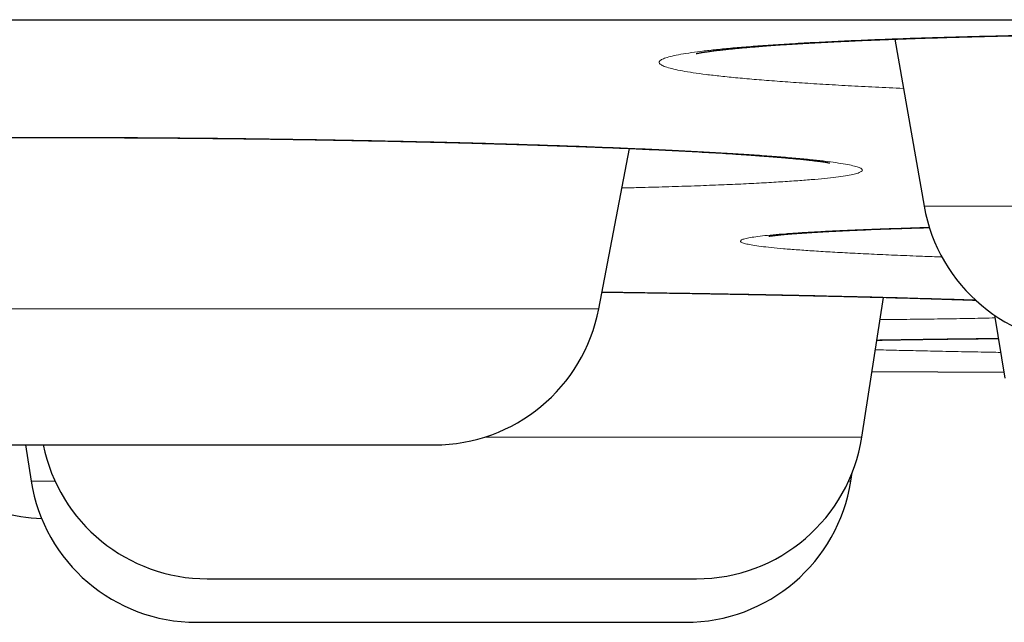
# Model space of a CAD drawing. Header units: millimetres. Extents: x 8 to 482, y 12 to 243.
# Tile 240 of 256: x 426.92 to 429.86, y 184.79 to 186.59. Entities that reach past the tile are written whole.
import ezdxf

# ---------------------------------------------------------------- set-up
doc = ezdxf.new("R2010")
doc.units = ezdxf.units.MM

msp = doc.modelspace()

# ---------------------------------------------------------------- linework, layer by layer
at = {"color": 7, "linetype": 'Continuous', "lineweight": 30}
for p, q in [((429.5295, 186.5276), (429.6175, 186.0288)), ((428.6454, 185.7216), (428.7372, 186.201)), ((429.4314, 185.339), (429.4961, 185.7562)), ((429.8276, 185.7029), (429.8583, 185.515)), ((429.4617, 185.5348), (429.8555, 185.5324)), ((426.9331, 185.3156), (426.9502, 185.2076)), ((429.3988, 185.2076), (429.4029, 185.2335))]:
    msp.add_line(p, q, dxfattribs=at)
at = {"color": 8, "linetype": 'Continuous', "lineweight": 0}
for p, q in [((429.6175, 186.0288), (432.0632, 186.0288)), ((426.2023, 185.7216), (428.6454, 185.7216)), ((428.3054, 185.339), (429.4314, 185.339)), ((426.9502, 185.2076), (427.0217, 185.2076)), ((429.3919, 185.2076), (429.3988, 185.2076))]:
    msp.add_line(p, q, dxfattribs=at)
at = {"color": 7, "linetype": 'Continuous', "lineweight": 30}
for centre, start, end in [((430.1099, 186.1156), 190, 270), ((428.1543, 185.8156), 270, 349.1557), ((428.9373, 185.4156), 270, 351.1838), ((427.4764, 185.4156), 191.5386, 270), ((427.4441, 185.2856), 188.9814, 270), ((428.905, 185.2856), 270, 351.0186), ((426.9977, 185.5956), 253.8199, 268.1433)]:
    msp.add_arc(centre, 0.5, start, end, dxfattribs=at)
for points, knots in [([(389.0014, 186.5856), (389.0019, 186.5856), (389.0027, 186.5856), (389.0096, 186.5856), (389.0206, 186.5856), (389.036, 186.5856), (389.0559, 186.5856), (389.0802, 186.5856), (389.1099, 186.5856), (389.1454, 186.5856), (389.1875, 186.5856), (389.2348, 186.5856), (389.2875, 186.5856), (389.3456, 186.5856), (389.409, 186.5856), (389.4778, 186.5856), (389.5518, 186.5856), (389.6313, 186.5856), (389.7156, 186.5856), (389.8046, 186.5856), (389.8981, 186.5856), (389.9967, 186.5856), (390.1008, 186.5856), (390.2105, 186.5856), (390.3259, 186.5856), (390.4464, 186.5856), (390.572, 186.5856), (390.7019, 186.5856), (390.8359, 186.5856), (390.9741, 186.5856), (391.1171, 186.5856), (391.2661, 186.5856), (391.421, 186.5856), (391.5821, 186.5856), (391.7483, 186.5856), (391.9196, 186.5856), (392.096, 186.5856), (392.2775, 186.5856), (392.4582, 186.5856), (392.6376, 186.5856), (392.815, 186.5856), (392.9965, 186.5856), (393.1819, 186.5856), (393.3713, 186.5856), (393.5646, 186.5856), (393.7685, 186.5856), (393.9835, 186.5856), (394.2099, 186.5856), (394.4412, 186.5856), (394.6773, 186.5856), (394.9182, 186.5856), (395.1639, 186.5856), (395.4144, 186.5856), (395.6697, 186.5856), (395.9298, 186.5856), (396.1932, 186.5856), (396.4596, 186.5856), (396.7289, 186.5856), (397.0024, 186.5856), (397.2815, 186.5856), (397.5663, 186.5856), (397.8568, 186.5856), (398.1513, 186.5856), (398.4499, 186.5856), (398.7507, 186.5856), (399.0536, 186.5856), (399.3586, 186.5856), (399.6674, 186.5856), (399.9823, 186.5856), (400.3033, 186.5856), (400.6305, 186.5856), (400.9617, 186.5856), (401.297, 186.5856), (401.6363, 186.5856), (401.9797, 186.5856), (402.3162, 186.5856), (402.6454, 186.5856), (402.9667, 186.5856), (403.2909, 186.5856), (403.618, 186.5856), (403.9481, 186.5856), (404.2811, 186.5856), (404.6282, 186.5856), (404.9898, 186.5856), (405.3662, 186.5856), (405.7462, 186.5856), (406.1297, 186.5856), (406.5167, 186.5856), (406.9073, 186.5856), (407.3014, 186.5856), (407.6991, 186.5856), (408.1003, 186.5856), (408.5026, 186.5856), (408.906, 186.5856), (409.3101, 186.5856), (409.7169, 186.5856), (410.1285, 186.5856), (410.545, 186.5856), (410.9663, 186.5856), (411.39, 186.5856), (411.8161, 186.5856), (412.242, 186.5856), (412.6676, 186.5856), (413.093, 186.5856), (413.5207, 186.5856), (413.9536, 186.5856), (414.3917, 186.5856), (414.8352, 186.5856), (415.281, 186.5856), (415.7292, 186.5856), (416.1799, 186.5856), (416.6328, 186.5856), (417.074, 186.5856), (417.5028, 186.5856), (417.919, 186.5856), (418.3367, 186.5856), (418.7557, 186.5856), (419.1762, 186.5856), (419.5981, 186.5856), (420.0356, 186.5856), (420.4888, 186.5856), (420.9578, 186.5856), (421.4287, 186.5856), (421.9012, 186.5856), (422.3755, 186.5856), (422.8515, 186.5856), (423.3292, 186.5856), (423.8087, 186.5856), (424.2899, 186.5856), (424.77, 186.5856), (425.2488, 186.5856), (425.7261, 186.5856), (426.2043, 186.5856), (426.6858, 186.5856), (427.1706, 186.5856), (427.6586, 186.5856), (428.1469, 186.5856), (428.6357, 186.5856), (429.1218, 186.5856), (429.6054, 186.5856), (430.0865, 186.5856), (430.5678, 186.5856), (431.0528, 186.5856), (431.5414, 186.5856), (432.0336, 186.5856), (432.5262, 186.5856), (433.0192, 186.5856), (433.5125, 186.5856), (434.0061, 186.5856), (434.4847, 186.5856), (434.9479, 186.5856), (435.3957, 186.5856), (435.8431, 186.5856), (436.2903, 186.5856), (436.7372, 186.5856), (437.1838, 186.5856), (437.6451, 186.5856), (438.1208, 186.5856), (438.6112, 186.5856), (439.1011, 186.5856), (439.5908, 186.5856), (440.0801, 186.5856), (440.5691, 186.5856), (441.0577, 186.5856), (441.546, 186.5856), (442.0339, 186.5856), (442.5186, 186.5856), (443.0001, 186.5856), (443.4779, 186.5856), (443.9547, 186.5856), (444.4327, 186.5856), (444.912, 186.5856), (445.3924, 186.5856), (445.8711, 186.5856), (446.3481, 186.5856), (446.8205, 186.5856), (447.2884, 186.5856), (447.7518, 186.5856), (448.2136, 186.5856), (448.6768, 186.5856), (449.1415, 186.5856), (449.6076, 186.5856), (450.0719, 186.5856), (450.5345, 186.5856), (450.9954, 186.5856), (451.4546, 186.5856), (451.8977, 186.5856), (452.3248, 186.5856), (452.7359, 186.5856), (453.1451, 186.5856), (453.5523, 186.5856), (453.9576, 186.5856), (454.361, 186.5856), (454.7757, 186.5856), (455.2017, 186.5856), (455.6386, 186.5856), (456.0731, 186.5856), (456.5053, 186.5856), (456.9352, 186.5856), (457.3627, 186.5856), (457.7878, 186.5856), (458.2105, 186.5856), (458.6309, 186.5856), (459.0465, 186.5856), (459.4572, 186.5856), (459.8629, 186.5856), (460.2657, 186.5856), (460.6675, 186.5856), (461.0683, 186.5856), (461.468, 186.5856), (461.8641, 186.5856), (462.2567, 186.5856), (462.6435, 186.5856), (463.0245, 186.5856), (463.3997, 186.5856), (463.7716, 186.5856), (464.1426, 186.5856), (464.5126, 186.5856), (464.8815, 186.5856), (465.2469, 186.5856), (465.6088, 186.5856), (465.9671, 186.5856), (466.3218, 186.5856), (466.6621, 186.5856), (466.988, 186.5856), (467.3, 186.5856), (467.6086, 186.5856), (467.9138, 186.5856), (468.2158, 186.5856), (468.5144, 186.5856), (468.8196, 186.5856), (469.1309, 186.5856), (469.4479, 186.5856), (469.7608, 186.5856), (470.0698, 186.5856), (470.3747, 186.5856), (470.6756, 186.5856), (470.9725, 186.5856), (471.2654, 186.5856), (471.5543, 186.5856), (471.8374, 186.5856), (472.1149, 186.5856), (472.3866, 186.5856), (472.6541, 186.5856), (472.9185, 186.5856), (473.1798, 186.5856), (473.4379, 186.5856), (473.6912, 186.5856), (473.9396, 186.5856), (474.1819, 186.5856), (474.4179, 186.5856), (474.6479, 186.5856), (474.8733, 186.5856), (475.0955, 186.5856), (475.3145, 186.5856), (475.5302, 186.5856), (475.741, 186.5856), (475.947, 186.5856), (476.1482, 186.5856), (476.3445, 186.5856), (476.5301, 186.5856), (476.7053, 186.5856), (476.8705, 186.5856), (477.0315, 186.5856), (477.1884, 186.5856), (477.341, 186.5856), (477.4895, 186.5856), (477.6386, 186.5856), (477.7878, 186.5856), (477.9366, 186.5856), (478.0804, 186.5856), (478.2191, 186.5856), (478.3527, 186.5856), (478.4812, 186.5856), (478.6047, 186.5856), (478.7231, 186.5856), (478.8364, 186.5856), (478.944, 186.5856), (479.046, 186.5856), (479.1425, 186.5856), (479.2339, 186.5856), (479.3207, 186.5856), (479.4027, 186.5856), (479.4799, 186.5856), (479.5518, 186.5856), (479.6183, 186.5856), (479.6791, 186.5856), (479.7343, 186.5856), (479.784, 186.5856), (479.8285, 186.5856), (479.8682, 186.5856), (479.9029, 186.5856), (479.9324, 186.5856), (479.9565, 186.5856), (479.9753, 186.5856), (479.9887, 186.5856), (479.997, 186.5856), (479.9981, 186.5856), (479.9986, 186.5856)], [0, 0, 0, 0, 0.003135, 0.006267, 0.009399, 0.012529, 0.015659, 0.018788, 0.021917, 0.02536, 0.028802, 0.032246, 0.035691, 0.039138, 0.042588, 0.04604, 0.049495, 0.052953, 0.056415, 0.05982, 0.063229, 0.066635, 0.070037, 0.073497, 0.076954, 0.080407, 0.083858, 0.087306, 0.090691, 0.094074, 0.097456, 0.100837, 0.104287, 0.107736, 0.111187, 0.114638, 0.11809, 0.121544, 0.125, 0.128134, 0.131267, 0.134398, 0.137529, 0.140658, 0.143787, 0.146916, 0.150359, 0.153801, 0.157245, 0.16069, 0.164138, 0.167587, 0.171039, 0.174494, 0.177953, 0.181415, 0.18482, 0.188229, 0.191635, 0.195037, 0.198497, 0.201954, 0.205407, 0.208858, 0.212306, 0.215691, 0.219074, 0.222456, 0.225837, 0.229287, 0.232736, 0.236187, 0.239638, 0.24309, 0.246544, 0.25, 0.253134, 0.256267, 0.259398, 0.262529, 0.265658, 0.268787, 0.271916, 0.275359, 0.278801, 0.282245, 0.28569, 0.289138, 0.292587, 0.296039, 0.299494, 0.302953, 0.306415, 0.30982, 0.313229, 0.316635, 0.320037, 0.323497, 0.326954, 0.330407, 0.333858, 0.337306, 0.340691, 0.344074, 0.347456, 0.350837, 0.354287, 0.357736, 0.361187, 0.364638, 0.36809, 0.371544, 0.375, 0.378134, 0.381267, 0.384398, 0.387529, 0.390658, 0.393787, 0.396916, 0.400359, 0.403801, 0.407245, 0.41069, 0.414138, 0.417587, 0.421039, 0.424494, 0.427953, 0.431415, 0.43482, 0.438229, 0.441635, 0.445037, 0.448497, 0.451954, 0.455407, 0.458858, 0.462306, 0.465691, 0.469074, 0.472456, 0.475837, 0.479287, 0.482736, 0.486187, 0.489638, 0.49309, 0.496544, 0.5, 0.503134, 0.506267, 0.509398, 0.512529, 0.515658, 0.518787, 0.521916, 0.525359, 0.528801, 0.532245, 0.53569, 0.539138, 0.542587, 0.546039, 0.549494, 0.552953, 0.556415, 0.55982, 0.563229, 0.566635, 0.570037, 0.573497, 0.576954, 0.580407, 0.583858, 0.587306, 0.590691, 0.594074, 0.597456, 0.600837, 0.604287, 0.607736, 0.611187, 0.614638, 0.61809, 0.621544, 0.625, 0.628134, 0.631267, 0.634398, 0.637529, 0.640658, 0.643787, 0.646916, 0.650359, 0.653801, 0.657245, 0.66069, 0.664138, 0.667587, 0.671039, 0.674494, 0.677953, 0.681415, 0.68482, 0.688229, 0.691635, 0.695037, 0.698497, 0.701954, 0.705407, 0.708858, 0.712306, 0.715691, 0.719074, 0.722456, 0.725837, 0.729287, 0.732736, 0.736187, 0.739638, 0.74309, 0.746544, 0.75, 0.753134, 0.756267, 0.759398, 0.762529, 0.765658, 0.768787, 0.771916, 0.775359, 0.778801, 0.782245, 0.78569, 0.789138, 0.792587, 0.796039, 0.799494, 0.802953, 0.806415, 0.80982, 0.813229, 0.816635, 0.820037, 0.823497, 0.826954, 0.830407, 0.833858, 0.837306, 0.840691, 0.844074, 0.847456, 0.850837, 0.854287, 0.857736, 0.861187, 0.864638, 0.86809, 0.871544, 0.875, 0.878134, 0.881267, 0.884398, 0.887529, 0.890658, 0.893787, 0.896916, 0.900359, 0.903801, 0.907245, 0.91069, 0.914138, 0.917587, 0.921039, 0.924494, 0.927953, 0.931415, 0.93482, 0.938229, 0.941635, 0.945038, 0.948498, 0.951955, 0.955408, 0.958859, 0.962307, 0.965692, 0.969075, 0.972457, 0.975838, 0.979288, 0.982737, 0.986187, 0.989638, 0.99309, 0.996544, 1, 1, 1, 1]), ([(428.9364, 186.4843), (428.9363, 186.4843), (428.9363, 186.4843), (428.9369, 186.4844), (428.9386, 186.4848), (428.9412, 186.4853), (428.9447, 186.486), (428.9492, 186.4868), (428.955, 186.4878), (428.9617, 186.4889), (428.9708, 186.4902), (428.9824, 186.4918), (428.9967, 186.4936), (429.0122, 186.4955), (429.0283, 186.4972), (429.0445, 186.4989), (429.061, 186.5005), (429.0783, 186.5021), (429.0972, 186.5037), (429.1179, 186.5054), (429.1409, 186.5072), (429.1666, 186.5091), (429.19, 186.5107), (429.2092, 186.512), (429.2224, 186.5128), (429.2339, 186.5135), (429.2438, 186.5141), (429.2518, 186.5146), (429.258, 186.515), (429.2626, 186.5152), (429.2666, 186.5155), (429.2708, 186.5157), (429.2778, 186.5161), (429.2884, 186.5167), (429.3022, 186.5174), (429.3176, 186.5183), (429.3345, 186.5191), (429.3536, 186.5201), (429.3751, 186.5211), (429.3991, 186.5222), (429.4252, 186.5234), (429.4603, 186.5249), (429.5041, 186.5266), (429.5569, 186.5286), (429.6169, 186.5306), (429.6843, 186.5327), (429.7594, 186.5348), (429.8352, 186.5367), (429.9113, 186.5384), (429.9876, 186.5398), (430.0644, 186.5411), (430.1425, 186.5423), (430.2226, 186.5433), (430.3048, 186.5441), (430.389, 186.5447), (430.4752, 186.5452), (430.5632, 186.5455), (430.653, 186.5456), (430.7441, 186.5455), (430.8364, 186.5452), (430.9294, 186.5446), (431.0226, 186.5439), (431.1154, 186.5429), (431.2073, 186.5418), (431.2981, 186.5404), (431.3876, 186.5389), (431.4758, 186.5372), (431.5623, 186.5353), (431.647, 186.5332), (431.7292, 186.531), (431.8083, 186.5287), (431.8836, 186.5262), (431.9552, 186.5237), (432.023, 186.5211), (432.0871, 186.5184), (432.1476, 186.5157), (432.2047, 186.513), (432.2585, 186.5102), (432.3091, 186.5074), (432.3489, 186.505), (432.3787, 186.5032), (432.3991, 186.5018), (432.4171, 186.5006), (432.4326, 186.4996), (432.4448, 186.4987), (432.4549, 186.498), (432.4644, 186.4973), (432.4755, 186.4965), (432.488, 186.4956), (432.5018, 186.4945), (432.5169, 186.4933), (432.5326, 186.492), (432.5509, 186.4905), (432.5704, 186.4887), (432.5905, 186.4869), (432.6083, 186.4851), (432.6229, 186.4836), (432.6345, 186.4824), (432.6432, 186.4814), (432.6505, 186.4806), (432.6573, 186.4798), (432.6645, 186.479), (432.6723, 186.478), (432.6806, 186.477), (432.6895, 186.4758), (432.6971, 186.4748), (432.7034, 186.4739), (432.7085, 186.4731), (432.7135, 186.4723), (432.7185, 186.4715), (432.7234, 186.4707), (432.7279, 186.47), (432.7317, 186.4693), (432.7347, 186.4687), (432.7371, 186.4683), (432.7388, 186.4679), (432.7403, 186.4676), (432.7417, 186.4673), (432.7428, 186.4671), (432.7435, 186.4669), (432.7437, 186.4668), (432.7437, 186.4669), (432.7437, 186.4669)], [0, 0, 0, 0, 0.001528, 0.005764, 0.010464, 0.015785, 0.021064, 0.026829, 0.032476, 0.038545, 0.045041, 0.054105, 0.063154, 0.07216, 0.08069, 0.088593, 0.095935, 0.103467, 0.111232, 0.119438, 0.127965, 0.137209, 0.147173, 0.151997, 0.156294, 0.159993, 0.163093, 0.165593, 0.167493, 0.168792, 0.169857, 0.171132, 0.172619, 0.176155, 0.18051, 0.184725, 0.189496, 0.19482, 0.200697, 0.207126, 0.214102, 0.221261, 0.234232, 0.247009, 0.259595, 0.276452, 0.29296, 0.309122, 0.324941, 0.340417, 0.355575, 0.370791, 0.386195, 0.40179, 0.417582, 0.433573, 0.449769, 0.466178, 0.482774, 0.499528, 0.516449, 0.533466, 0.550429, 0.567335, 0.584187, 0.600989, 0.617743, 0.634452, 0.651118, 0.667688, 0.683913, 0.699765, 0.715247, 0.73036, 0.745108, 0.759512, 0.773627, 0.78746, 0.801015, 0.814296, 0.820828, 0.826921, 0.832364, 0.837157, 0.841302, 0.843833, 0.846913, 0.850542, 0.854719, 0.859444, 0.864716, 0.870511, 0.876298, 0.884922, 0.892975, 0.900456, 0.907368, 0.912278, 0.916415, 0.919781, 0.923065, 0.926874, 0.931123, 0.935875, 0.941156, 0.94706, 0.950581, 0.954292, 0.958193, 0.962283, 0.966561, 0.9709, 0.974739, 0.978312, 0.981209, 0.983879, 0.986653, 0.989531, 0.992892, 0.996272, 0.99967, 1, 1, 1, 1]), ([(425.5094, 186.1915), (425.5093, 186.1914), (425.5092, 186.1914), (425.5096, 186.1915), (425.5104, 186.1917), (425.5118, 186.1919), (425.5138, 186.1922), (425.5166, 186.1927), (425.52, 186.1932), (425.5235, 186.1937), (425.527, 186.1942), (425.5308, 186.1947), (425.5357, 186.1953), (425.5423, 186.1961), (425.5508, 186.197), (425.56, 186.198), (425.5695, 186.199), (425.579, 186.1999), (425.5889, 186.2008), (425.6, 186.2017), (425.6131, 186.2028), (425.6284, 186.2039), (425.6434, 186.205), (425.6571, 186.206), (425.6679, 186.2067), (425.6779, 186.2073), (425.6868, 186.2079), (425.6944, 186.2083), (425.7008, 186.2087), (425.7057, 186.209), (425.7101, 186.2092), (425.7147, 186.2095), (425.7216, 186.2099), (425.7313, 186.2104), (425.7445, 186.2111), (425.7596, 186.2119), (425.7765, 186.2127), (425.7951, 186.2136), (425.8155, 186.2145), (425.837, 186.2154), (425.859, 186.2163), (425.8904, 186.2176), (425.932, 186.2191), (425.9847, 186.2208), (426.0382, 186.2224), (426.0924, 186.2239), (426.1466, 186.2252), (426.2002, 186.2264), (426.2528, 186.2275), (426.3042, 186.2284), (426.3541, 186.2292), (426.4024, 186.23), (426.4493, 186.2306), (426.4963, 186.2312), (426.5454, 186.2317), (426.5981, 186.2322), (426.6548, 186.2327), (426.7154, 186.2331), (426.7802, 186.2334), (426.8456, 186.2337), (426.9113, 186.2338), (426.9768, 186.2339), (427.0453, 186.2338), (427.1168, 186.2337), (427.1911, 186.2334), (427.2683, 186.233), (427.3481, 186.2325), (427.4303, 186.2318), (427.5132, 186.231), (427.5952, 186.23), (427.6748, 186.229), (427.7518, 186.2279), (427.826, 186.2267), (427.9013, 186.2253), (427.9772, 186.2239), (428.0532, 186.2223), (428.1255, 186.2206), (428.1939, 186.219), (428.2585, 186.2173), (428.3187, 186.2157), (428.3745, 186.214), (428.4262, 186.2124), (428.4749, 186.2109), (428.5217, 186.2093), (428.5674, 186.2077), (428.6127, 186.206), (428.6561, 186.2043), (428.6977, 186.2026), (428.7375, 186.201), (428.7767, 186.1992), (428.8158, 186.1974), (428.8552, 186.1955), (428.8951, 186.1935), (428.9352, 186.1914), (428.9754, 186.1892), (429.0158, 186.1868), (429.0495, 186.1847), (429.0764, 186.1829), (429.0959, 186.1816), (429.1135, 186.1803), (429.1288, 186.1792), (429.1419, 186.1782), (429.1518, 186.1775), (429.1591, 186.1769), (429.1642, 186.1765), (429.1687, 186.1761), (429.1725, 186.1758), (429.1766, 186.1755), (429.1815, 186.1751), (429.1877, 186.1746), (429.195, 186.1739), (429.2033, 186.1732), (429.2122, 186.1724), (429.2212, 186.1716), (429.2297, 186.1708), (429.242, 186.1696), (429.257, 186.1681), (429.2735, 186.1664), (429.2873, 186.1648), (429.2986, 186.1634), (429.3077, 186.1622), (429.3152, 186.1611), (429.3216, 186.1602), (429.3271, 186.1593), (429.3308, 186.1586), (429.3334, 186.1582), (429.3348, 186.1579), (429.3356, 186.1577), (429.3356, 186.1577), (429.3357, 186.1577)], [0, 0, 0, 0, 0.001104, 0.003814, 0.006553, 0.009746, 0.013393, 0.018262, 0.022896, 0.027061, 0.030754, 0.034121, 0.037729, 0.043507, 0.049903, 0.056249, 0.062176, 0.067682, 0.072889, 0.078594, 0.085119, 0.092324, 0.100211, 0.105148, 0.109728, 0.113741, 0.117185, 0.120266, 0.122683, 0.124433, 0.125833, 0.127529, 0.129543, 0.13335, 0.137943, 0.143317, 0.148773, 0.15485, 0.161467, 0.168107, 0.174674, 0.181168, 0.195656, 0.209773, 0.223522, 0.236903, 0.249878, 0.262316, 0.274209, 0.285559, 0.296367, 0.306633, 0.316359, 0.325761, 0.335698, 0.346264, 0.357457, 0.369282, 0.38174, 0.394836, 0.406572, 0.418783, 0.431457, 0.444575, 0.458138, 0.472148, 0.486607, 0.501516, 0.516739, 0.531629, 0.546107, 0.560176, 0.573837, 0.587091, 0.602041, 0.616441, 0.630292, 0.643594, 0.65635, 0.668558, 0.679765, 0.690469, 0.700669, 0.710572, 0.720571, 0.730677, 0.740891, 0.750348, 0.759897, 0.769537, 0.779274, 0.789474, 0.800339, 0.811329, 0.822924, 0.835121, 0.847918, 0.854861, 0.861637, 0.867763, 0.873234, 0.878052, 0.882218, 0.884442, 0.886422, 0.88816, 0.889654, 0.891047, 0.893023, 0.895675, 0.898698, 0.902288, 0.906386, 0.910492, 0.914491, 0.918382, 0.928279, 0.937409, 0.945799, 0.953565, 0.960098, 0.966143, 0.972115, 0.978276, 0.985062, 0.988725, 0.992599, 0.996692, 1, 1, 1, 1]), ([(429.1538, 185.939), (429.1538, 185.939), (429.1537, 185.939), (429.1547, 185.9391), (429.1566, 185.9394), (429.1588, 185.9397), (429.1609, 185.94), (429.1633, 185.9403), (429.1662, 185.9407), (429.1701, 185.9412), (429.1755, 185.9418), (429.1819, 185.9425), (429.19, 185.9433), (429.1984, 185.9441), (429.2067, 185.9449), (429.2142, 185.9455), (429.2226, 185.9462), (429.2319, 185.9469), (429.2408, 185.9476), (429.2487, 185.9482), (429.2549, 185.9486), (429.2599, 185.9489), (429.2639, 185.9492), (429.2672, 185.9494), (429.2704, 185.9496), (429.2738, 185.9498), (429.2776, 185.9501), (429.2837, 185.9505), (429.2928, 185.951), (429.305, 185.9518), (429.3185, 185.9525), (429.3331, 185.9533), (429.3492, 185.9542), (429.3694, 185.9552), (429.3944, 185.9564), (429.4252, 185.9577), (429.4596, 185.9591), (429.4976, 185.9605), (429.5397, 185.962), (429.5849, 185.9635), (429.6172, 185.9644), (429.6332, 185.9649)], [0, 0, 0, 0, 0.012753, 0.036383, 0.059659, 0.07911, 0.094752, 0.107615, 0.121275, 0.1427, 0.166375, 0.192311, 0.221569, 0.254946, 0.275749, 0.297884, 0.321353, 0.346158, 0.371332, 0.389223, 0.40388, 0.415301, 0.42438, 0.430783, 0.437647, 0.445066, 0.453038, 0.461564, 0.483853, 0.50922, 0.53447, 0.561937, 0.590887, 0.621267, 0.667147, 0.715945, 0.767664, 0.822308, 0.879869, 0.940288, 1, 1, 1, 1]), ([(428.655, 185.772), (428.674, 185.7718), (428.7169, 185.7712), (428.7817, 185.7703), (428.848, 185.7694), (428.9095, 185.7684), (428.9664, 185.7674), (429.0186, 185.7665), (429.0627, 185.7657), (429.1011, 185.765), (429.1362, 185.7644), (429.1736, 185.7636), (429.2135, 185.7628), (429.2552, 185.7619), (429.2987, 185.761), (429.3438, 185.76), (429.3905, 185.7589), (429.4346, 185.7578), (429.4757, 185.7568), (429.5131, 185.7558), (429.5491, 185.7548), (429.5822, 185.7539), (429.6115, 185.753), (429.6372, 185.7523), (429.6595, 185.7516), (429.6785, 185.751), (429.6933, 185.7505), (429.7045, 185.7502), (429.7127, 185.7499), (429.7192, 185.7497), (429.7257, 185.7495), (429.734, 185.7492), (429.7455, 185.7488), (429.7584, 185.7484), (429.7672, 185.7481), (429.7713, 185.7479)], [0, 0, 0, 0, 0.04336, 0.098178, 0.149784, 0.198187, 0.243392, 0.285405, 0.324258, 0.350974, 0.380103, 0.411647, 0.445608, 0.481989, 0.520079, 0.560509, 0.603279, 0.648391, 0.684127, 0.721205, 0.758093, 0.791824, 0.822318, 0.849576, 0.873595, 0.894376, 0.911918, 0.92295, 0.93216, 0.939549, 0.945213, 0.954611, 0.968018, 0.985433, 1, 1, 1, 1]), ([(429.4763, 185.6286), (429.4797, 185.6286), (429.4901, 185.6288), (429.509, 185.6292), (429.5336, 185.6296), (429.5681, 185.6302), (429.6126, 185.6308), (429.6671, 185.6316), (429.7224, 185.6322), (429.7782, 185.6328), (429.817, 185.6332), (429.8376, 185.6334), (429.839, 185.6334)], [0, 0, 0, 0, 0.034818, 0.107326, 0.186222, 0.2699, 0.425108, 0.57476, 0.71886, 0.857407, 0.990395, 1, 1, 1, 1]), ([(426.6933, 185.3156), (426.6933, 185.3156), (426.6926, 185.3156), (426.6951, 185.3156), (426.7002, 185.3156), (426.7069, 185.3156), (426.7132, 185.3156), (426.7207, 185.3156), (426.7293, 185.3156), (426.7413, 185.3156), (426.7577, 185.3156), (426.7797, 185.3156), (426.8049, 185.3156), (426.8329, 185.3156), (426.8636, 185.3156), (426.8967, 185.3156), (426.9322, 185.3156), (426.9701, 185.3156), (427.0075, 185.3156), (427.0436, 185.3156), (427.0778, 185.3156), (427.1128, 185.3156), (427.1487, 185.3156), (427.1854, 185.3156), (427.2229, 185.3156), (427.2485, 185.3156), (427.2613, 185.3156)], [0, 0, 0, 0, 0.001419, 0.057162, 0.113303, 0.144045, 0.174563, 0.204906, 0.235124, 0.265268, 0.315479, 0.365869, 0.416673, 0.467777, 0.518348, 0.56862, 0.618831, 0.66922, 0.720024, 0.760377, 0.800418, 0.840261, 0.880023, 0.919823, 0.959776, 1, 1, 1, 1]), ([(427.2613, 185.3156), (427.2794, 185.3156), (427.3155, 185.3156), (427.3703, 185.3156), (427.4251, 185.3156), (427.4801, 185.3156), (427.5266, 185.3156), (427.5646, 185.3156), (427.5939, 185.3156), (427.6229, 185.3156), (427.6513, 185.3156), (427.6855, 185.3156), (427.7252, 185.3156), (427.7697, 185.3156), (427.8128, 185.3156), (427.8543, 185.3156), (427.8936, 185.3156), (427.9305, 185.3156), (427.965, 185.3156), (427.9971, 185.3156), (428.0246, 185.3156), (428.048, 185.3156), (428.0676, 185.3156), (428.0853, 185.3156), (428.101, 185.3156), (428.1148, 185.3156), (428.1266, 185.3156), (428.1376, 185.3156), (428.1469, 185.3156), (428.1533, 185.3156), (428.154, 185.3156), (428.1543, 185.3156)], [0, 0, 0, 0, 0.0423, 0.084205, 0.125956, 0.167798, 0.209971, 0.233029, 0.255918, 0.278675, 0.301339, 0.323948, 0.361607, 0.3994, 0.437503, 0.475832, 0.513761, 0.551466, 0.589125, 0.626918, 0.665021, 0.695338, 0.725403, 0.755303, 0.785125, 0.814959, 0.844892, 0.875012, 0.917376, 0.959313, 1, 1, 1, 1]), ([(427.4768, 184.9156), (427.4767, 184.9156), (427.4764, 184.9156), (427.478, 184.9156), (427.4806, 184.9156), (427.4844, 184.9156), (427.4894, 184.9156), (427.4971, 184.9156), (427.5084, 184.9156), (427.5247, 184.9156), (427.5444, 184.9156), (427.567, 184.9156), (427.5925, 184.9156), (427.6207, 184.9156), (427.6517, 184.9156), (427.6853, 184.9156), (427.719, 184.9156), (427.752, 184.9156), (427.7834, 184.9156), (427.816, 184.9156), (427.8496, 184.9156), (427.8844, 184.9156), (427.9201, 184.9156), (427.9447, 184.9156), (427.957, 184.9156)], [0, 0, 0, 0, 0.022826, 0.056705, 0.090337, 0.123776, 0.157077, 0.190298, 0.245632, 0.301163, 0.357151, 0.41347, 0.469201, 0.524602, 0.579937, 0.635468, 0.691456, 0.735927, 0.780053, 0.823961, 0.867781, 0.911642, 0.955672, 1, 1, 1, 1]), ([(427.957, 184.9156), (427.9745, 184.9156), (428.0094, 184.9156), (428.063, 184.9156), (428.1172, 184.9156), (428.172, 184.9156), (428.2189, 184.9156), (428.2573, 184.9156), (428.2873, 184.9156), (428.3169, 184.9156), (428.3462, 184.9156), (428.3816, 184.9156), (428.423, 184.9156), (428.4699, 184.9156), (428.5159, 184.9156), (428.5605, 184.9156), (428.6033, 184.9156), (428.644, 184.9156), (428.6826, 184.9156), (428.7192, 184.9156), (428.7511, 184.9156), (428.7789, 184.9156), (428.8026, 184.9156), (428.8245, 184.9156), (428.8446, 184.9156), (428.8628, 184.9156), (428.8791, 184.9156), (428.8955, 184.9156), (428.9109, 184.9156), (428.9238, 184.9156), (428.9325, 184.9156), (428.937, 184.9156), (428.9369, 184.9156), (428.9368, 184.9156)], [0, 0, 0, 0, 0.039553, 0.078737, 0.117777, 0.156902, 0.196337, 0.217897, 0.2393, 0.260579, 0.281771, 0.302912, 0.338126, 0.373465, 0.409094, 0.444934, 0.4804, 0.515656, 0.55087, 0.586209, 0.621838, 0.650186, 0.678299, 0.706257, 0.734143, 0.76204, 0.790029, 0.818194, 0.857806, 0.89702, 0.936061, 0.975154, 1, 1, 1, 1]), ([(427.4441, 184.7856), (427.4443, 184.7856), (427.4446, 184.7856), (427.4493, 184.7856), (427.4567, 184.7856), (427.4661, 184.7856), (427.4768, 184.7856), (427.4895, 184.7856), (427.5041, 184.7856), (427.5207, 184.7856), (427.5393, 184.7856), (427.5625, 184.7856), (427.5911, 184.7856), (427.6259, 184.7856), (427.6637, 184.7856), (427.7045, 184.7856), (427.7415, 184.7856), (427.7733, 184.7856), (427.7987, 184.7856), (427.8246, 184.7856), (427.8509, 184.7856), (427.8838, 184.7856), (427.9235, 184.7856), (427.9708, 184.7856), (428.0192, 184.7856), (428.0684, 184.7856), (428.1179, 184.7856), (428.1675, 184.7856), (428.2169, 184.7856), (428.2664, 184.7856), (428.3122, 184.7856), (428.3543, 184.7856), (428.3923, 184.7856), (428.4294, 184.7856), (428.4658, 184.7856), (428.5012, 184.7856), (428.5359, 184.7856), (428.5742, 184.7856), (428.6153, 184.7856), (428.658, 184.7856), (428.6978, 184.7856), (428.7347, 184.7856), (428.7633, 184.7856), (428.7851, 184.7856), (428.8011, 184.7856), (428.816, 184.7856), (428.8298, 184.7856), (428.8452, 184.7856), (428.8612, 184.7856), (428.8766, 184.7856), (428.8888, 184.7856), (428.8979, 184.7856), (428.9032, 184.7856), (428.9055, 184.7856), (428.905, 184.7856), (428.9049, 184.7856)], [0, 0, 0, 0, 0.018459, 0.040054, 0.061828, 0.079151, 0.096331, 0.113417, 0.130458, 0.147506, 0.16461, 0.181821, 0.206029, 0.229993, 0.253851, 0.277741, 0.301801, 0.314977, 0.328056, 0.34106, 0.354011, 0.36693, 0.388449, 0.410045, 0.431819, 0.45372, 0.475394, 0.496939, 0.518459, 0.540054, 0.561828, 0.579151, 0.596331, 0.613417, 0.630458, 0.647506, 0.66461, 0.681821, 0.706029, 0.729993, 0.753851, 0.777741, 0.801801, 0.814977, 0.828056, 0.84106, 0.854011, 0.86693, 0.888449, 0.910045, 0.931819, 0.95372, 0.975394, 0.996939, 1, 1, 1, 1])]:
    msp.add_open_spline(points, degree=3, knots=knots, dxfattribs=at)
at = {"color": 8, "linetype": 'Continuous', "lineweight": 0}
for points, knots in [([(429.5555, 186.3804), (429.5273, 186.3817), (429.4704, 186.3842), (429.3903, 186.3884), (429.3143, 186.3927), (429.2432, 186.3972), (429.1772, 186.4019), (429.116, 186.4067), (429.0601, 186.4117), (429.0097, 186.4168), (428.9652, 186.422), (428.9268, 186.4273), (428.8945, 186.4326), (428.8683, 186.438), (428.8482, 186.4434), (428.8342, 186.4489), (428.8264, 186.4543), (428.8249, 186.4597), (428.8299, 186.4651), (428.8412, 186.4704), (428.8588, 186.4757), (428.8829, 186.4809), (428.9131, 186.486), (428.9491, 186.491), (428.9909, 186.4958), (429.0384, 186.5005), (429.0916, 186.505), (429.1505, 186.5093), (429.2151, 186.5135), (429.285, 186.5175), (429.3596, 186.5213), (429.4385, 186.5248), (429.5215, 186.5281), (429.6085, 186.5311), (429.6996, 186.5338), (429.7947, 186.5363), (429.8936, 186.5386), (429.9956, 186.5405), (430.0998, 186.5422), (430.2059, 186.5436), (430.3138, 186.5446), (430.4235, 186.5454), (430.535, 186.5458), (430.6479, 186.546), (430.7613, 186.5458), (430.8744, 186.5454), (430.987, 186.5446), (431.0991, 186.5436), (431.2107, 186.5422), (431.3217, 186.5405), (431.4314, 186.5386), (431.5391, 186.5363), (431.644, 186.5338), (431.7458, 186.5311), (431.8447, 186.5281), (431.9407, 186.5248), (432.0336, 186.5213), (432.1232, 186.5175), (432.2088, 186.5135), (432.2898, 186.5094), (432.3657, 186.505), (432.4367, 186.5005), (432.5026, 186.4958), (432.5636, 186.491), (432.6194, 186.486), (432.6698, 186.4809), (432.7143, 186.4757), (432.7527, 186.4704), (432.785, 186.4651), (432.8111, 186.4598), (432.831, 186.4543), (432.8448, 186.4489), (432.8525, 186.4434), (432.8538, 186.438), (432.8488, 186.4326), (432.8374, 186.4273), (432.8197, 186.422), (432.7956, 186.4168), (432.7654, 186.4117), (432.7292, 186.4067), (432.6873, 186.4019), (432.6397, 186.3972), (432.5864, 186.3927), (432.5275, 186.3884), (432.4629, 186.3842), (432.393, 186.3803), (432.3185, 186.3765), (432.2396, 186.373), (432.1744, 186.3704), (432.1342, 186.369), (432.1231, 186.3686)], [0, 0, 0, 0, 0.011276, 0.022726, 0.034121, 0.045496, 0.056888, 0.068334, 0.079869, 0.091382, 0.102813, 0.114198, 0.125573, 0.136975, 0.14844, 0.160003, 0.171496, 0.182912, 0.194289, 0.205662, 0.217068, 0.228543, 0.240123, 0.251624, 0.263045, 0.274421, 0.28579, 0.297188, 0.308651, 0.320215, 0.331752, 0.343196, 0.354583, 0.36595, 0.377334, 0.388772, 0.400299, 0.41187, 0.423345, 0.434761, 0.446154, 0.457562, 0.469021, 0.480567, 0.492091, 0.503536, 0.514936, 0.52633, 0.537754, 0.549245, 0.560838, 0.572343, 0.583766, 0.595143, 0.60651, 0.617906, 0.629365, 0.640925, 0.652467, 0.663915, 0.675306, 0.686675, 0.698059, 0.709495, 0.721019, 0.732577, 0.744038, 0.755437, 0.76681, 0.778194, 0.789625, 0.80114, 0.812682, 0.824132, 0.835526, 0.846901, 0.858293, 0.869738, 0.881273, 0.892786, 0.904217, 0.915601, 0.926976, 0.938377, 0.949842, 0.961405, 0.972898, 0.984315, 0.995691, 1, 1, 1, 1]), ([(426.1287, 186.1058), (426.113, 186.1065), (426.0686, 186.1083), (425.9999, 186.1115), (425.9226, 186.1153), (425.8498, 186.1193), (425.7817, 186.1234), (425.7187, 186.1276), (425.6613, 186.1319), (425.6097, 186.1362), (425.5638, 186.1406), (425.5237, 186.1451), (425.4895, 186.1495), (425.4611, 186.154), (425.4388, 186.1586), (425.4229, 186.163), (425.4133, 186.1674), (425.4102, 186.1718), (425.4134, 186.1762), (425.4229, 186.1804), (425.4387, 186.1847), (425.4606, 186.1888), (425.4885, 186.1928), (425.5224, 186.1966), (425.5624, 186.2003), (425.6084, 186.2039), (425.6603, 186.2074), (425.718, 186.2106), (425.7809, 186.2137), (425.8486, 186.2167), (425.921, 186.2194), (425.998, 186.2218), (426.0797, 186.2241), (426.166, 186.2262), (426.2568, 186.228), (426.3512, 186.2296), (426.4487, 186.231), (426.5488, 186.2321), (426.6514, 186.233), (426.7566, 186.2336), (426.8645, 186.234), (426.9744, 186.2341), (427.0856, 186.234), (427.1975, 186.2336), (427.3097, 186.233), (427.4221, 186.2321), (427.5348, 186.231), (427.6479, 186.2296), (427.7604, 186.228), (427.8717, 186.2262), (427.9809, 186.2241), (428.0879, 186.2218), (428.1927, 186.2194), (428.2953, 186.2167), (428.3957, 186.2138), (428.4934, 186.2106), (428.5879, 186.2074), (428.6782, 186.2039), (428.7641, 186.2004), (428.8455, 186.1966), (428.9226, 186.1928), (428.9952, 186.1888), (429.0632, 186.1847), (429.1263, 186.1805), (429.1838, 186.1762), (429.2354, 186.1718), (429.2812, 186.1675), (429.3211, 186.163), (429.3552, 186.1586), (429.3833, 186.1541), (429.4055, 186.1495), (429.4213, 186.1451), (429.4308, 186.1406), (429.434, 186.1363), (429.4307, 186.1319), (429.4211, 186.1276), (429.4052, 186.1234), (429.3832, 186.1193), (429.3551, 186.1153), (429.3211, 186.1115), (429.2811, 186.1078), (429.235, 186.1042), (429.183, 186.1008), (429.1254, 186.0975), (429.0626, 186.0944), (428.995, 186.0915), (428.9226, 186.0888), (428.8454, 186.0863), (428.776, 186.0843), (428.7309, 186.0833), (428.7146, 186.0829)], [0, 0, 0, 0, 0.006223, 0.017632, 0.029058, 0.040538, 0.052107, 0.063655, 0.075121, 0.08654, 0.09795, 0.109386, 0.120885, 0.132483, 0.14401, 0.155461, 0.166872, 0.178279, 0.18972, 0.20123, 0.212845, 0.224381, 0.235835, 0.247246, 0.258649, 0.270081, 0.281579, 0.293179, 0.30475, 0.316228, 0.32765, 0.339051, 0.35047, 0.361942, 0.373505, 0.38511, 0.39662, 0.40807, 0.419498, 0.430941, 0.442434, 0.454015, 0.465575, 0.477054, 0.488489, 0.499917, 0.511375, 0.5229, 0.534528, 0.546069, 0.557526, 0.568938, 0.580339, 0.591769, 0.603262, 0.614856, 0.626434, 0.637917, 0.649342, 0.660745, 0.672163, 0.683634, 0.695192, 0.706785, 0.718281, 0.729714, 0.741121, 0.75254, 0.764005, 0.775555, 0.787131, 0.798615, 0.810044, 0.821453, 0.83288, 0.84436, 0.85593, 0.867477, 0.878941, 0.89036, 0.901769, 0.913205, 0.924705, 0.936304, 0.947831, 0.959282, 0.970692, 0.982099, 0.993539, 1, 1, 1, 1]), ([(429.671, 185.8769), (429.6513, 185.8776), (429.6049, 185.8792), (429.5373, 185.8819), (429.4675, 185.885), (429.4027, 185.8881), (429.3429, 185.8914), (429.2883, 185.8947), (429.2395, 185.8981), (429.1968, 185.9015), (429.1601, 185.905), (429.1295, 185.9085), (429.1049, 185.912), (429.0865, 185.9156), (429.0742, 185.9191), (429.0682, 185.9227), (429.0685, 185.9262), (429.0753, 185.9296), (429.0884, 185.933), (429.1079, 185.9364), (429.1336, 185.9397), (429.1653, 185.943), (429.2029, 185.9461), (429.2462, 185.9492), (429.2953, 185.9521), (429.3502, 185.9549), (429.411, 185.9577), (429.4769, 185.9602), (429.5482, 185.9627), (429.6004, 185.9643), (429.6301, 185.9651), (429.6331, 185.9652)], [0, 0, 0, 0, 0.02645, 0.06212, 0.097835, 0.133712, 0.169864, 0.20613, 0.242088, 0.277852, 0.313535, 0.349251, 0.385116, 0.421243, 0.457452, 0.493375, 0.529124, 0.564813, 0.600556, 0.636467, 0.67266, 0.708777, 0.744637, 0.780354, 0.816042, 0.851816, 0.887789, 0.924073, 0.960129, 0.995946, 1, 1, 1, 1]), ([(428.655, 185.7721), (428.6827, 185.7717), (428.7469, 185.7709), (428.8457, 185.7694), (428.9516, 185.7678), (429.0556, 185.766), (429.1571, 185.7641), (429.2552, 185.7621), (429.3496, 185.76), (429.4402, 185.7579), (429.5269, 185.7556), (429.6101, 185.7533), (429.6885, 185.751), (429.7423, 185.7492), (429.7682, 185.7483), (429.771, 185.7482)], [0, 0, 0, 0, 0.063594, 0.147277, 0.231308, 0.315951, 0.400809, 0.484991, 0.568758, 0.652379, 0.736123, 0.820257, 0.905046, 0.989686, 1, 1, 1, 1]), ([(429.829, 185.6948), (429.8178, 185.6945), (429.7847, 185.6938), (429.7242, 185.6927), (429.6477, 185.6915), (429.5683, 185.6905), (429.5126, 185.6899), (429.4858, 185.6896)], [0, 0, 0, 0, 0.114602, 0.33833, 0.563116, 0.789672, 1, 1, 1, 1]), ([(429.4763, 185.6287), (429.4824, 185.6288), (429.5071, 185.6293), (429.556, 185.6301), (429.6227, 185.6311), (429.6949, 185.632), (429.7667, 185.6328), (429.8165, 185.6333), (429.839, 185.6335)], [0, 0, 0, 0, 0.063498, 0.258216, 0.452254, 0.64624, 0.840798, 1, 1, 1, 1]), ([(429.8458, 185.5918), (429.8262, 185.5922), (429.779, 185.593), (429.7091, 185.5943), (429.6354, 185.5958), (429.5669, 185.5974), (429.5121, 185.5987), (429.4824, 185.5996), (429.4718, 185.5999)], [0, 0, 0, 0, 0.133656, 0.322819, 0.51343, 0.704657, 0.894261, 1, 1, 1, 1])]:
    msp.add_open_spline(points, degree=3, knots=knots, dxfattribs=at)

doc.saveas('drawing.dxf')
